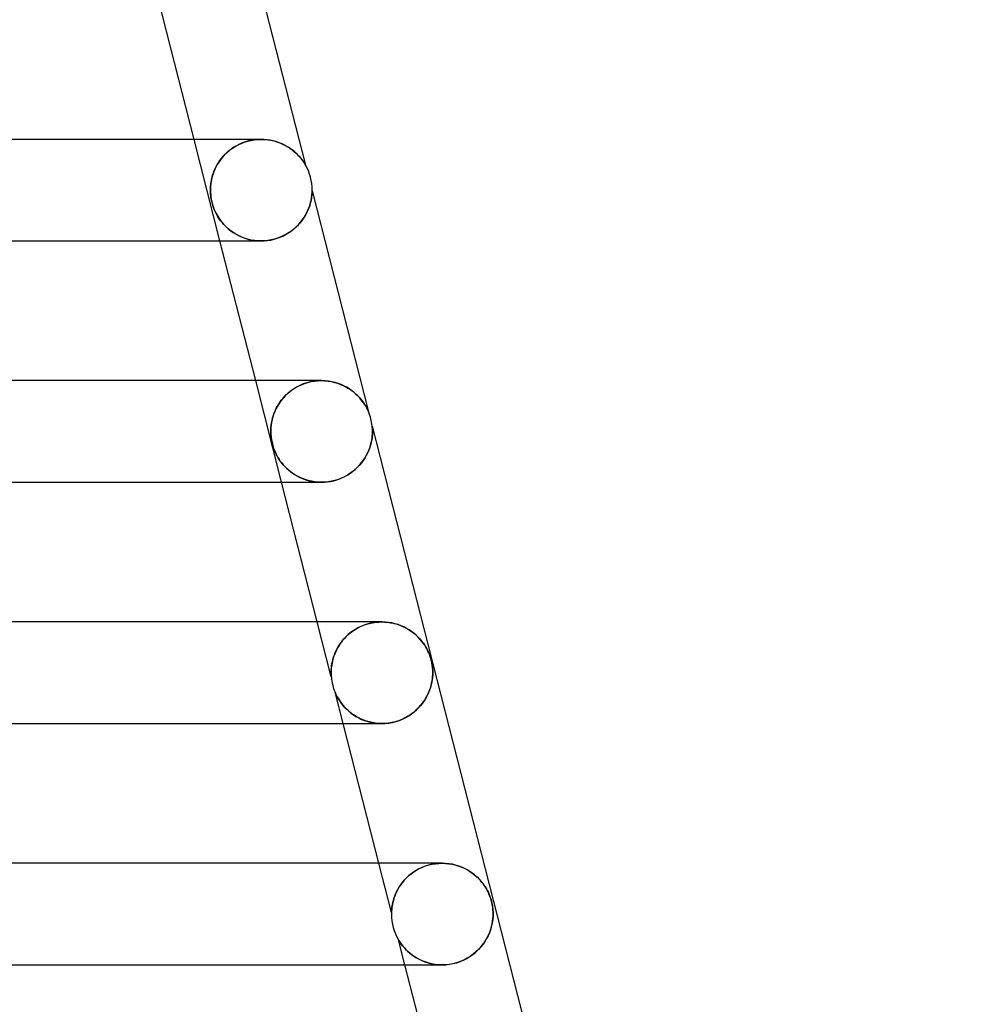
# Model space of a CAD drawing. Header units: millimetres. Extents: x -258 to 258, y -2 to 190.
# Tile 44 of 45: x 176 to 214, y 74 to 113. Entities that reach past the tile are written whole.
import ezdxf

# ---------------------------------------------------------------- set-up
doc = ezdxf.new("R2010")
doc.units = ezdxf.units.MM
doc.layers.add('HIDDEN', color=7, linetype='Continuous')
doc.layers.add('THICK', color=7, linetype='Continuous')

msp = doc.modelspace()

# ---------------------------------------------------------------- linework, layer by layer
at = {"layer": 'HIDDEN'}
for p, q in [((184.249, 104.5), (183.227, 108.5)), ((184.641, 108.081), (184.742, 108.155)), ((184.79, 108.187), (184.688, 108.117)), ((184.742, 108.155), (184.85, 108.223)), ((184.899, 108.251), (184.79, 108.187)), ((184.85, 108.223), (184.964, 108.286)), ((185.012, 108.309), (184.899, 108.251)), ((184.964, 108.286), (185.084, 108.341)), ((185.13, 108.36), (185.012, 108.309)), ((185.084, 108.341), (185.208, 108.389)), ((185.25, 108.403), (185.13, 108.36)), ((185.208, 108.389), (185.337, 108.429)), ((185.373, 108.439), (185.25, 108.403)), ((185.337, 108.429), (185.468, 108.46)), ((185.498, 108.466), (185.373, 108.439)), ((185.468, 108.46), (185.601, 108.483)), ((185.622, 108.485), (185.498, 108.466)), ((185.601, 108.483), (185.735, 108.496)), ((185.746, 108.496), (185.622, 108.485)), ((185.735, 108.496), (185.867, 108.5)), ((185.868, 108.5), (185.746, 108.496)), ((185.991, 108.496), (185.868, 108.5)), ((186.11, 108.485), (185.991, 108.496)), ((186.226, 108.467), (186.11, 108.485)), ((186.339, 108.443), (186.226, 108.467)), ((186.448, 108.414), (186.339, 108.443)), ((186.552, 108.379), (186.448, 108.414)), ((186.653, 108.34), (186.552, 108.379)), ((186.749, 108.296), (186.653, 108.34)), ((186.841, 108.249), (186.749, 108.296)), ((186.928, 108.198), (186.841, 108.249)), ((187.01, 108.144), (186.928, 108.198)), ((184.338, 107.789), (184.267, 107.698)), ((184.302, 107.744), (184.376, 107.833)), ((184.416, 107.877), (184.338, 107.789)), ((184.376, 107.833), (184.458, 107.919)), ((184.501, 107.961), (184.416, 107.877)), ((184.458, 107.919), (184.546, 108.002)), ((184.591, 108.041), (184.501, 107.961)), ((184.546, 108.002), (184.641, 108.081)), ((184.688, 108.117), (184.591, 108.041)), ((187.088, 108.087), (187.01, 108.144)), ((187.162, 108.029), (187.088, 108.087)), ((187.229, 107.97), (187.162, 108.029)), ((187.29, 107.911), (187.229, 107.97)), ((187.345, 107.854), (187.29, 107.911)), ((187.394, 107.799), (187.345, 107.854)), ((187.438, 107.746), (187.394, 107.799)), ((184.09, 107.412), (184.044, 107.315)), ((184.068, 107.368), (184.117, 107.463)), ((184.142, 107.509), (184.09, 107.412)), ((184.117, 107.463), (184.172, 107.558)), ((184.201, 107.605), (184.142, 107.509)), ((184.172, 107.558), (184.234, 107.652)), ((184.267, 107.698), (184.201, 107.605)), ((184.234, 107.652), (184.302, 107.744)), ((187.476, 107.697), (187.438, 107.746)), ((187.509, 107.652), (187.476, 107.697)), ((187.54, 107.608), (187.509, 107.652)), ((187.57, 107.561), (187.54, 107.608)), ((187.594, 107.521), (187.57, 107.561)), ((187.61, 107.495), (187.594, 107.521)), ((187.615, 107.487), (187.61, 107.495)), ((183.914, 106.908), (183.935, 106.997)), ((183.943, 107.028), (183.92, 106.935)), ((183.935, 106.997), (183.96, 107.088)), ((183.971, 107.122), (183.943, 107.028)), ((183.96, 107.088), (183.99, 107.18)), ((184.004, 107.218), (183.971, 107.122)), ((183.99, 107.18), (184.026, 107.274)), ((184.044, 107.315), (184.004, 107.218)), ((184.026, 107.274), (184.068, 107.368)), ((183.88, 106.67), (183.875, 106.585)), ((183.875, 106.577), (183.879, 106.656)), ((183.879, 106.656), (183.887, 106.737)), ((183.889, 106.757), (183.88, 106.67)), ((183.887, 106.737), (183.899, 106.821)), ((183.902, 106.845), (183.889, 106.757)), ((183.899, 106.821), (183.914, 106.908)), ((183.92, 106.935), (183.902, 106.845)), ((183.875, 106.585), (183.874, 106.5)), ((183.874, 106.5), (183.875, 106.577)), ((183.875, 106.424), (183.874, 106.5)), ((183.874, 106.5), (183.876, 106.413)), ((183.88, 106.35), (183.875, 106.424)), ((183.876, 106.413), (183.882, 106.327)), ((183.886, 106.281), (183.88, 106.35)), ((183.882, 106.327), (183.891, 106.243)), ((183.894, 106.218), (183.886, 106.281)), ((183.891, 106.243), (183.903, 106.161)), ((183.903, 106.162), (183.894, 106.218)), ((187.846, 106.167), (187.856, 106.229)), ((187.856, 106.229), (187.863, 106.286)), ((187.863, 106.286), (187.868, 106.337)), ((187.868, 106.337), (187.871, 106.382)), ((187.871, 106.382), (187.873, 106.418)), ((187.873, 106.418), (187.874, 106.446)), ((187.874, 106.446), (187.875, 106.463)), ((187.875, 106.463), (187.875, 106.468)), ((183.913, 106.109), (183.903, 106.162)), ((183.903, 106.161), (183.92, 106.075)), ((183.924, 106.058), (183.913, 106.109)), ((183.92, 106.075), (183.941, 105.988)), ((183.936, 106.006), (183.924, 106.058)), ((183.95, 105.955), (183.936, 106.006)), ((183.941, 105.988), (183.966, 105.902)), ((183.965, 105.905), (183.95, 105.955)), ((183.98, 105.857), (183.965, 105.905)), ((183.966, 105.902), (183.994, 105.819)), ((183.999, 105.804), (183.98, 105.857)), ((187.735, 105.773), (187.767, 105.86)), ((187.767, 105.86), (187.794, 105.944)), ((187.794, 105.944), (187.815, 106.023)), ((187.815, 106.023), (187.833, 106.098)), ((187.833, 106.098), (187.846, 106.167)), ((183.994, 105.819), (184.025, 105.738)), ((184.022, 105.745), (183.999, 105.804)), ((184.05, 105.679), (184.022, 105.745)), ((184.025, 105.738), (184.059, 105.66)), ((184.085, 105.606), (184.05, 105.679)), ((184.059, 105.66), (184.095, 105.586)), ((184.124, 105.531), (184.085, 105.606)), ((184.095, 105.586), (184.132, 105.516)), ((184.169, 105.454), (184.124, 105.531)), ((184.132, 105.516), (184.172, 105.448)), ((184.219, 105.376), (184.169, 105.454)), ((184.172, 105.448), (184.217, 105.379)), ((187.544, 105.406), (187.601, 105.498)), ((187.601, 105.498), (187.652, 105.591)), ((187.652, 105.591), (187.697, 105.683)), ((187.697, 105.683), (187.735, 105.773)), ((184.217, 105.379), (184.267, 105.308)), ((184.274, 105.298), (184.219, 105.376)), ((184.267, 105.308), (184.322, 105.237)), ((184.336, 105.22), (184.274, 105.298)), ((184.322, 105.237), (184.382, 105.166)), ((184.403, 105.143), (184.336, 105.22)), ((184.382, 105.166), (184.448, 105.095)), ((184.477, 105.066), (184.403, 105.143)), ((184.448, 105.095), (184.52, 105.025)), ((184.557, 104.992), (184.477, 105.066)), ((187.161, 104.976), (187.251, 105.056)), ((187.251, 105.056), (187.334, 105.139)), ((187.334, 105.139), (187.41, 105.226)), ((187.41, 105.226), (187.48, 105.315)), ((187.48, 105.315), (187.544, 105.406)), ((184.52, 105.025), (184.598, 104.957)), ((184.642, 104.921), (184.557, 104.992)), ((184.598, 104.957), (184.68, 104.892)), ((184.732, 104.855), (184.642, 104.921)), ((184.68, 104.892), (184.767, 104.831)), ((184.827, 104.793), (184.732, 104.855)), ((184.767, 104.831), (184.858, 104.774)), ((184.926, 104.736), (184.827, 104.793)), ((184.858, 104.774), (184.954, 104.721)), ((185.03, 104.684), (184.926, 104.736)), ((184.954, 104.721), (185.054, 104.673)), ((185.138, 104.638), (185.03, 104.684)), ((185.054, 104.673), (185.158, 104.63)), ((186.623, 104.65), (186.742, 104.703)), ((186.742, 104.703), (186.856, 104.763)), ((186.856, 104.763), (186.964, 104.829)), ((186.964, 104.829), (187.066, 104.9)), ((187.066, 104.9), (187.161, 104.976)), ((185.25, 104.597), (185.138, 104.638)), ((185.158, 104.63), (185.266, 104.592)), ((185.366, 104.563), (185.25, 104.597)), ((185.266, 104.592), (185.378, 104.56)), ((185.486, 104.536), (185.366, 104.563)), ((185.378, 104.56), (185.494, 104.535)), ((185.61, 104.516), (185.486, 104.536)), ((185.494, 104.535), (185.614, 104.516)), ((185.736, 104.504), (185.61, 104.516)), ((185.614, 104.516), (185.737, 104.504)), ((185.865, 104.5), (185.736, 104.504)), ((185.737, 104.504), (185.862, 104.5)), ((185.862, 104.5), (185.99, 104.504)), ((185.99, 104.504), (186.118, 104.516)), ((186.118, 104.516), (186.247, 104.537)), ((186.247, 104.537), (186.375, 104.566)), ((186.375, 104.566), (186.501, 104.604)), ((186.501, 104.604), (186.623, 104.65)), ((186.675, 95), (185.654, 99)), ((187.524, 98.868), (187.389, 98.81)), ((187.451, 98.838), (187.577, 98.887)), ((187.664, 98.916), (187.524, 98.868)), ((187.577, 98.887), (187.707, 98.928)), ((187.808, 98.953), (187.664, 98.916)), ((187.707, 98.928), (187.84, 98.96)), ((187.953, 98.979), (187.808, 98.953)), ((187.84, 98.96), (187.974, 98.982)), ((188.098, 98.995), (187.953, 98.979)), ((187.974, 98.982), (188.109, 98.996)), ((188.243, 99), (188.098, 98.995)), ((188.109, 98.996), (188.243, 99)), ((188.24, 99), (188.24, 99)), ((188.382, 98.995), (188.243, 99)), ((188.518, 98.981), (188.382, 98.995)), ((188.65, 98.958), (188.518, 98.981)), ((188.777, 98.927), (188.65, 98.958)), ((188.9, 98.889), (188.777, 98.927)), ((189.017, 98.844), (188.9, 98.889)), ((186.819, 98.405), (186.907, 98.49)), ((186.918, 98.499), (186.82, 98.406)), ((186.907, 98.49), (187.003, 98.57)), ((187.024, 98.587), (186.918, 98.499)), ((187.003, 98.57), (187.105, 98.646)), ((187.138, 98.668), (187.024, 98.587)), ((187.105, 98.646), (187.214, 98.717)), ((187.26, 98.743), (187.138, 98.668)), ((187.214, 98.717), (187.33, 98.781)), ((187.389, 98.81), (187.26, 98.743)), ((187.33, 98.781), (187.451, 98.838)), ((189.129, 98.794), (189.017, 98.844)), ((189.235, 98.737), (189.129, 98.794)), ((189.336, 98.676), (189.235, 98.737)), ((189.431, 98.611), (189.336, 98.676)), ((189.519, 98.543), (189.431, 98.611)), ((189.6, 98.473), (189.519, 98.543)), ((189.673, 98.403), (189.6, 98.473)), ((186.576, 98.103), (186.511, 97.997)), ((186.533, 98.035), (186.594, 98.131)), ((186.649, 98.208), (186.576, 98.103)), ((186.594, 98.131), (186.662, 98.225)), ((186.73, 98.309), (186.649, 98.208)), ((186.662, 98.225), (186.737, 98.316)), ((186.82, 98.406), (186.73, 98.309)), ((186.737, 98.316), (186.819, 98.405)), ((189.739, 98.333), (189.673, 98.403)), ((189.798, 98.264), (189.739, 98.333)), ((189.851, 98.196), (189.798, 98.264)), ((189.897, 98.132), (189.851, 98.196)), ((189.938, 98.072), (189.897, 98.132)), ((186.351, 97.637), (186.387, 97.738)), ((186.404, 97.778), (186.361, 97.668)), ((186.387, 97.738), (186.43, 97.838)), ((186.453, 97.888), (186.404, 97.778)), ((186.43, 97.838), (186.478, 97.937)), ((186.511, 97.997), (186.453, 97.888)), ((186.478, 97.937), (186.533, 98.035)), ((189.972, 98.015), (189.938, 98.072)), ((190.002, 97.964), (189.972, 98.015)), ((190.028, 97.916), (190.002, 97.964)), ((190.05, 97.872), (190.028, 97.916)), ((190.068, 97.834), (190.05, 97.872)), ((190.081, 97.805), (190.068, 97.834)), ((190.09, 97.784), (190.081, 97.805)), ((190.095, 97.773), (190.09, 97.784)), ((190.096, 97.769), (190.095, 97.773)), ((186.264, 97.248), (186.277, 97.34)), ((186.28, 97.356), (186.265, 97.259)), ((186.277, 97.34), (186.296, 97.436)), ((186.3, 97.457), (186.28, 97.356)), ((186.296, 97.436), (186.32, 97.536)), ((186.327, 97.561), (186.3, 97.457)), ((186.32, 97.536), (186.351, 97.637)), ((186.361, 97.668), (186.327, 97.561)), ((186.251, 97.081), (186.249, 97)), ((186.249, 97), (186.25, 97.078)), ((186.25, 96.952), (186.249, 97)), ((186.249, 97), (186.25, 96.933)), ((186.25, 97.078), (186.255, 97.161)), ((186.252, 96.906), (186.25, 96.952)), ((186.25, 96.933), (186.254, 96.87)), ((186.256, 97.168), (186.251, 97.081)), ((186.255, 97.161), (186.264, 97.248)), ((186.265, 97.259), (186.256, 97.168)), ((190.239, 97.21), (190.239, 97.211)), ((190.239, 97.206), (190.239, 97.21)), ((190.24, 97.2), (190.239, 97.206)), ((190.241, 97.191), (190.24, 97.2)), ((190.242, 97.18), (190.241, 97.191)), ((190.243, 97.166), (190.242, 97.18)), ((190.244, 97.15), (190.243, 97.166)), ((190.245, 97.131), (190.244, 97.15)), ((190.247, 97.111), (190.245, 97.131)), ((190.246, 96.891), (190.249, 96.948)), ((190.248, 97.09), (190.247, 97.111)), ((190.248, 97.068), (190.248, 97.09)), ((190.249, 97.045), (190.248, 97.068)), ((190.249, 97.022), (190.249, 97.045)), ((190.25, 97), (190.249, 97.022)), ((190.249, 96.948), (190.25, 97)), ((186.254, 96.862), (186.252, 96.906)), ((186.254, 96.87), (186.259, 96.808)), ((186.258, 96.819), (186.254, 96.862)), ((186.262, 96.778), (186.258, 96.819)), ((186.259, 96.808), (186.266, 96.747)), ((186.267, 96.737), (186.262, 96.778)), ((186.266, 96.747), (186.274, 96.687)), ((186.273, 96.697), (186.267, 96.737)), ((186.279, 96.658), (186.273, 96.697)), ((186.274, 96.687), (186.284, 96.629)), ((186.286, 96.619), (186.279, 96.658)), ((186.284, 96.629), (186.296, 96.572)), ((186.294, 96.579), (186.286, 96.619)), ((186.304, 96.539), (186.294, 96.579)), ((186.296, 96.572), (186.31, 96.513)), ((186.314, 96.497), (186.304, 96.539)), ((190.169, 96.444), (190.191, 96.529)), ((190.191, 96.529), (190.21, 96.609)), ((190.21, 96.609), (190.224, 96.686)), ((190.224, 96.686), (190.234, 96.759)), ((190.234, 96.759), (190.242, 96.827)), ((190.242, 96.827), (190.246, 96.891)), ((186.31, 96.513), (186.326, 96.454)), ((186.325, 96.457), (186.314, 96.497)), ((186.337, 96.417), (186.325, 96.457)), ((186.326, 96.454), (186.343, 96.397)), ((186.349, 96.377), (186.337, 96.417)), ((186.343, 96.397), (186.361, 96.343)), ((186.364, 96.332), (186.349, 96.377)), ((186.361, 96.343), (186.381, 96.288)), ((186.383, 96.283), (186.364, 96.332)), ((186.381, 96.288), (186.403, 96.231)), ((186.405, 96.228), (186.383, 96.283)), ((186.403, 96.231), (186.428, 96.173)), ((186.431, 96.167), (186.405, 96.228)), ((186.428, 96.173), (186.457, 96.112)), ((186.462, 96.103), (186.431, 96.167)), ((190.026, 96.089), (190.069, 96.178)), ((190.069, 96.178), (190.108, 96.268)), ((190.108, 96.268), (190.141, 96.357)), ((190.141, 96.357), (190.169, 96.444)), ((186.457, 96.112), (186.491, 96.047)), ((186.497, 96.035), (186.462, 96.103)), ((186.491, 96.047), (186.529, 95.979)), ((186.538, 95.964), (186.497, 96.035)), ((186.529, 95.979), (186.573, 95.908)), ((186.584, 95.891), (186.538, 95.964)), ((186.573, 95.908), (186.622, 95.836)), ((186.636, 95.817), (186.584, 95.891)), ((186.622, 95.836), (186.677, 95.762)), ((186.694, 95.741), (186.636, 95.817)), ((186.677, 95.762), (186.738, 95.689)), ((189.798, 95.742), (189.863, 95.827)), ((189.863, 95.827), (189.923, 95.913)), ((189.923, 95.913), (189.977, 96)), ((189.977, 96), (190.026, 96.089)), ((186.758, 95.665), (186.694, 95.741)), ((186.738, 95.689), (186.802, 95.618)), ((186.83, 95.589), (186.758, 95.665)), ((186.802, 95.618), (186.87, 95.549)), ((186.908, 95.514), (186.83, 95.589)), ((186.87, 95.549), (186.943, 95.483)), ((186.992, 95.442), (186.908, 95.514)), ((186.943, 95.483), (187.019, 95.42)), ((187.081, 95.374), (186.992, 95.442)), ((187.019, 95.42), (187.099, 95.361)), ((187.176, 95.31), (187.081, 95.374)), ((187.099, 95.361), (187.184, 95.305)), ((189.287, 95.296), (189.387, 95.361)), ((189.387, 95.361), (189.481, 95.43)), ((189.481, 95.43), (189.569, 95.504)), ((189.569, 95.504), (189.651, 95.58)), ((189.651, 95.58), (189.728, 95.66)), ((189.728, 95.66), (189.798, 95.742)), ((187.276, 95.25), (187.176, 95.31)), ((187.184, 95.305), (187.272, 95.252)), ((187.272, 95.252), (187.365, 95.204)), ((187.38, 95.196), (187.276, 95.25)), ((187.365, 95.204), (187.461, 95.159)), ((187.49, 95.147), (187.38, 95.196)), ((187.461, 95.159), (187.561, 95.12)), ((187.604, 95.105), (187.49, 95.147)), ((187.561, 95.12), (187.666, 95.085)), ((187.723, 95.068), (187.604, 95.105)), ((187.666, 95.085), (187.773, 95.056)), ((187.847, 95.039), (187.723, 95.068)), ((187.773, 95.056), (187.885, 95.032)), ((187.974, 95.018), (187.847, 95.039)), ((187.885, 95.032), (188, 95.015)), ((188.105, 95.005), (187.974, 95.018)), ((188, 95.015), (188.117, 95.004)), ((188.239, 95), (188.105, 95.005)), ((188.117, 95.004), (188.237, 95)), ((188.237, 95), (188.358, 95.003)), ((188.358, 95.003), (188.48, 95.015)), ((188.48, 95.015), (188.602, 95.033)), ((188.602, 95.033), (188.724, 95.06)), ((188.724, 95.06), (188.843, 95.093)), ((188.843, 95.093), (188.96, 95.134)), ((188.96, 95.134), (189.074, 95.182)), ((189.074, 95.182), (189.183, 95.236)), ((189.183, 95.236), (189.287, 95.296)), ((188.631, 87.339), (188.08, 89.5)), ((189.469, 89.138), (189.569, 89.204)), ((189.595, 89.22), (189.489, 89.152)), ((189.569, 89.204), (189.674, 89.265)), ((189.707, 89.282), (189.595, 89.22)), ((189.674, 89.265), (189.785, 89.32)), ((189.826, 89.338), (189.707, 89.282)), ((189.785, 89.32), (189.9, 89.368)), ((189.95, 89.386), (189.826, 89.338)), ((189.9, 89.368), (190.017, 89.409)), ((190.078, 89.427), (189.95, 89.386)), ((190.017, 89.409), (190.137, 89.442)), ((190.21, 89.459), (190.078, 89.427)), ((190.137, 89.442), (190.258, 89.468)), ((190.344, 89.482), (190.21, 89.459)), ((190.258, 89.468), (190.38, 89.486)), ((190.48, 89.495), (190.344, 89.482)), ((190.38, 89.486), (190.501, 89.497)), ((190.616, 89.5), (190.48, 89.495)), ((190.501, 89.497), (190.62, 89.5)), ((190.75, 89.495), (190.616, 89.5)), ((190.882, 89.482), (190.75, 89.495)), ((191.011, 89.461), (190.882, 89.482)), ((191.136, 89.431), (191.011, 89.461)), ((191.257, 89.395), (191.136, 89.431)), ((191.374, 89.352), (191.257, 89.395)), ((191.486, 89.302), (191.374, 89.352)), ((191.593, 89.247), (191.486, 89.302)), ((191.695, 89.187), (191.593, 89.247)), ((191.791, 89.122), (191.695, 89.187)), ((189.053, 88.745), (189.124, 88.83)), ((189.132, 88.839), (189.06, 88.753)), ((189.124, 88.83), (189.201, 88.912)), ((189.211, 88.922), (189.132, 88.839)), ((189.201, 88.912), (189.284, 88.991)), ((189.297, 89.003), (189.211, 88.922)), ((189.284, 88.991), (189.374, 89.067)), ((189.39, 89.08), (189.297, 89.003)), ((189.374, 89.067), (189.469, 89.138)), ((189.489, 89.152), (189.39, 89.08)), ((191.881, 89.053), (191.791, 89.122)), ((191.966, 88.981), (191.881, 89.053)), ((192.045, 88.906), (191.966, 88.981)), ((192.118, 88.828), (192.045, 88.906)), ((192.186, 88.747), (192.118, 88.828)), ((188.786, 88.295), (188.828, 88.386)), ((188.832, 88.394), (188.789, 88.303)), ((188.828, 88.386), (188.875, 88.477)), ((188.88, 88.486), (188.832, 88.394)), ((188.875, 88.477), (188.929, 88.568)), ((188.934, 88.576), (188.88, 88.486)), ((188.929, 88.568), (188.988, 88.657)), ((188.994, 88.666), (188.934, 88.576)), ((188.988, 88.657), (189.053, 88.745)), ((189.06, 88.753), (188.994, 88.666)), ((192.249, 88.665), (192.186, 88.747)), ((192.305, 88.583), (192.249, 88.665)), ((192.354, 88.503), (192.305, 88.583)), ((192.397, 88.426), (192.354, 88.503)), ((192.434, 88.351), (192.397, 88.426)), ((188.672, 87.938), (188.693, 88.026)), ((188.696, 88.036), (188.675, 87.952)), ((188.693, 88.026), (188.719, 88.114)), ((188.721, 88.122), (188.696, 88.036)), ((188.719, 88.114), (188.75, 88.204)), ((188.753, 88.211), (188.721, 88.122)), ((188.75, 88.204), (188.786, 88.295)), ((188.789, 88.303), (188.753, 88.211)), ((192.465, 88.282), (192.434, 88.351)), ((192.49, 88.221), (192.465, 88.282)), ((192.509, 88.17), (192.49, 88.221)), ((192.524, 88.126), (192.509, 88.17)), ((192.537, 88.085), (192.524, 88.126)), ((192.55, 88.042), (192.537, 88.085)), ((192.562, 87.998), (192.55, 88.042)), ((192.573, 87.953), (192.562, 87.998)), ((188.625, 87.557), (188.628, 87.622)), ((188.631, 87.662), (188.627, 87.602)), ((188.628, 87.622), (188.634, 87.694)), ((188.637, 87.727), (188.631, 87.662)), ((188.634, 87.694), (188.642, 87.771)), ((188.646, 87.798), (188.637, 87.727)), ((188.642, 87.771), (188.655, 87.853)), ((188.659, 87.873), (188.646, 87.798)), ((188.655, 87.853), (188.672, 87.938)), ((188.675, 87.952), (188.659, 87.873)), ((192.583, 87.908), (192.573, 87.953)), ((192.591, 87.863), (192.583, 87.908)), ((192.599, 87.819), (192.591, 87.863)), ((192.606, 87.774), (192.599, 87.819)), ((192.611, 87.729), (192.606, 87.774)), ((192.616, 87.683), (192.611, 87.729)), ((192.62, 87.637), (192.616, 87.683)), ((192.622, 87.591), (192.62, 87.637)), ((188.627, 87.602), (188.625, 87.548)), ((188.625, 87.5), (188.625, 87.557)), ((188.625, 87.548), (188.625, 87.5)), ((188.625, 87.474), (188.625, 87.5)), ((188.625, 87.5), (188.625, 87.479)), ((188.625, 87.479), (188.625, 87.459)), ((188.625, 87.45), (188.625, 87.474)), ((188.625, 87.459), (188.626, 87.441)), ((188.626, 87.429), (188.625, 87.45)), ((188.626, 87.441), (188.626, 87.423)), ((188.627, 87.411), (188.626, 87.429)), ((188.626, 87.423), (188.627, 87.408)), ((188.628, 87.396), (188.627, 87.411)), ((188.627, 87.408), (188.628, 87.393)), ((188.628, 87.383), (188.628, 87.396)), ((188.628, 87.393), (188.629, 87.38)), ((188.629, 87.372), (188.628, 87.383)), ((188.629, 87.38), (188.629, 87.369)), ((188.63, 87.363), (188.629, 87.372)), ((188.629, 87.369), (188.63, 87.36)), ((188.63, 87.356), (188.63, 87.363)), ((188.63, 87.36), (188.63, 87.352)), ((188.631, 87.35), (188.63, 87.356)), ((188.63, 87.352), (188.631, 87.346)), ((188.631, 87.345), (188.631, 87.35)), ((188.631, 87.346), (188.631, 87.342)), ((188.631, 87.342), (188.631, 87.345)), ((188.631, 87.34), (188.631, 87.342)), ((188.631, 87.342), (188.631, 87.34)), ((188.631, 87.339), (188.631, 87.34)), ((188.631, 87.34), (188.631, 87.339)), ((192.597, 87.18), (192.61, 87.267)), ((192.61, 87.267), (192.618, 87.349)), ((192.618, 87.349), (192.623, 87.427)), ((192.624, 87.545), (192.622, 87.591)), ((192.623, 87.427), (192.624, 87.5)), ((192.624, 87.5), (192.624, 87.545)), ((192.496, 86.804), (192.53, 86.902)), ((192.53, 86.902), (192.558, 86.998)), ((192.558, 86.998), (192.58, 87.091)), ((192.58, 87.091), (192.597, 87.18)), ((188.8, 86.681), (188.798, 86.685)), ((189.101, 85.5), (188.798, 86.685)), ((188.798, 86.685), (188.8, 86.682)), ((188.8, 86.682), (188.804, 86.673)), ((188.807, 86.667), (188.8, 86.681)), ((188.804, 86.673), (188.811, 86.658)), ((188.818, 86.643), (188.807, 86.667)), ((188.811, 86.658), (188.822, 86.635)), ((188.834, 86.61), (188.818, 86.643)), ((188.822, 86.635), (188.839, 86.6)), ((188.854, 86.57), (188.834, 86.61)), ((188.839, 86.6), (188.863, 86.553)), ((188.879, 86.523), (188.854, 86.57)), ((188.863, 86.553), (188.895, 86.496)), ((188.91, 86.471), (188.879, 86.523)), ((188.895, 86.496), (188.933, 86.432)), ((188.946, 86.413), (188.91, 86.471)), ((192.296, 86.41), (192.356, 86.507)), ((192.356, 86.507), (192.409, 86.605)), ((192.409, 86.605), (192.456, 86.704)), ((192.456, 86.704), (192.496, 86.804)), ((188.933, 86.432), (188.979, 86.362)), ((188.988, 86.35), (188.946, 86.413)), ((188.979, 86.362), (189.033, 86.288)), ((189.037, 86.283), (188.988, 86.35)), ((189.033, 86.288), (189.094, 86.212)), ((189.092, 86.213), (189.037, 86.283)), ((189.153, 86.144), (189.092, 86.213)), ((189.094, 86.212), (189.161, 86.135)), ((189.219, 86.076), (189.153, 86.144)), ((189.161, 86.135), (189.235, 86.06)), ((189.289, 86.009), (189.219, 86.076)), ((189.235, 86.06), (189.316, 85.985)), ((191.987, 86.043), (192.075, 86.131)), ((192.075, 86.131), (192.156, 86.221)), ((192.156, 86.221), (192.229, 86.314)), ((192.229, 86.314), (192.296, 86.41)), ((189.364, 85.945), (189.289, 86.009)), ((189.316, 85.985), (189.404, 85.913)), ((189.443, 85.884), (189.364, 85.945)), ((189.404, 85.913), (189.498, 85.845)), ((189.527, 85.825), (189.443, 85.884)), ((189.498, 85.845), (189.6, 85.78)), ((189.616, 85.77), (189.527, 85.825)), ((189.6, 85.78), (189.708, 85.72)), ((189.709, 85.719), (189.616, 85.77)), ((189.708, 85.72), (189.822, 85.665)), ((189.807, 85.672), (189.709, 85.719)), ((189.909, 85.63), (189.807, 85.672)), ((191.309, 85.624), (191.438, 85.677)), ((191.438, 85.677), (191.562, 85.738)), ((191.562, 85.738), (191.679, 85.806)), ((191.679, 85.806), (191.789, 85.88)), ((191.789, 85.88), (191.892, 85.959)), ((191.892, 85.959), (191.987, 86.043)), ((189.822, 85.665), (189.942, 85.618)), ((190.016, 85.592), (189.909, 85.63)), ((189.942, 85.618), (190.068, 85.577)), ((190.128, 85.561), (190.016, 85.592)), ((190.068, 85.577), (190.198, 85.544)), ((190.244, 85.535), (190.128, 85.561)), ((190.198, 85.544), (190.333, 85.52)), ((190.364, 85.516), (190.244, 85.535)), ((190.333, 85.52), (190.472, 85.505)), ((190.488, 85.504), (190.364, 85.516)), ((190.472, 85.505), (190.613, 85.5)), ((190.614, 85.5), (190.488, 85.504)), ((190.613, 85.5), (190.754, 85.505)), ((190.754, 85.505), (190.896, 85.52)), ((190.896, 85.52), (191.036, 85.545)), ((191.036, 85.545), (191.175, 85.58)), ((191.175, 85.58), (191.309, 85.624)), ((191.001, 78.061), (190.506, 80)), ((192.324, 79.886), (192.199, 79.837)), ((192.215, 79.844), (192.34, 79.892)), ((192.453, 79.927), (192.324, 79.886)), ((192.34, 79.892), (192.468, 79.931)), ((192.586, 79.959), (192.453, 79.927)), ((192.468, 79.931), (192.599, 79.961)), ((192.722, 79.982), (192.586, 79.959)), ((192.599, 79.961), (192.73, 79.983)), ((192.859, 79.996), (192.722, 79.982)), ((192.73, 79.983), (192.861, 79.996)), ((192.996, 80), (192.859, 79.996)), ((192.861, 79.996), (192.992, 80)), ((193.131, 79.995), (192.996, 80)), ((193.264, 79.981), (193.131, 79.995)), ((193.395, 79.959), (193.264, 79.981)), ((193.522, 79.929), (193.395, 79.959)), ((193.644, 79.891), (193.522, 79.929)), ((193.762, 79.846), (193.644, 79.891)), ((191.668, 79.499), (191.582, 79.418)), ((191.585, 79.421), (191.674, 79.504)), ((191.761, 79.576), (191.668, 79.499)), ((191.674, 79.504), (191.769, 79.583)), ((191.86, 79.65), (191.761, 79.576)), ((191.769, 79.583), (191.872, 79.658)), ((191.967, 79.718), (191.86, 79.65)), ((191.872, 79.658), (191.981, 79.726)), ((192.08, 79.781), (191.967, 79.718)), ((191.981, 79.726), (192.095, 79.788)), ((192.199, 79.837), (192.08, 79.781)), ((192.095, 79.788), (192.215, 79.844)), ((193.875, 79.795), (193.762, 79.846)), ((193.983, 79.738), (193.875, 79.795)), ((194.085, 79.677), (193.983, 79.738)), ((194.18, 79.611), (194.085, 79.677)), ((194.269, 79.542), (194.18, 79.611)), ((194.351, 79.471), (194.269, 79.542)), ((194.427, 79.398), (194.351, 79.471)), ((191.3, 79.061), (191.361, 79.154)), ((191.365, 79.16), (191.306, 79.071)), ((191.361, 79.154), (191.429, 79.245)), ((191.431, 79.248), (191.365, 79.16)), ((191.429, 79.245), (191.504, 79.334)), ((191.503, 79.334), (191.431, 79.248)), ((191.582, 79.418), (191.503, 79.334)), ((191.504, 79.334), (191.585, 79.421)), ((194.497, 79.323), (194.427, 79.398)), ((194.561, 79.247), (194.497, 79.323)), ((194.619, 79.171), (194.561, 79.247)), ((194.671, 79.096), (194.619, 79.171)), ((194.719, 79.02), (194.671, 79.096)), ((191.096, 78.617), (191.125, 78.701)), ((191.127, 78.709), (191.097, 78.622)), ((191.125, 78.701), (191.159, 78.789)), ((191.163, 78.799), (191.127, 78.709)), ((191.159, 78.789), (191.2, 78.878)), ((191.205, 78.89), (191.163, 78.799)), ((191.2, 78.878), (191.246, 78.969)), ((191.253, 78.98), (191.205, 78.89)), ((191.246, 78.969), (191.3, 79.061)), ((191.306, 79.071), (191.253, 78.98)), ((194.762, 78.944), (194.719, 79.02)), ((194.801, 78.868), (194.762, 78.944)), ((194.835, 78.793), (194.801, 78.868)), ((194.863, 78.725), (194.835, 78.793)), ((194.886, 78.663), (194.863, 78.725)), ((191.016, 78.26), (191.025, 78.322)), ((191.024, 78.317), (191.016, 78.256)), ((191.036, 78.385), (191.024, 78.317)), ((191.025, 78.322), (191.037, 78.389)), ((191.052, 78.459), (191.036, 78.385)), ((191.037, 78.389), (191.052, 78.46)), ((191.072, 78.538), (191.052, 78.459)), ((191.052, 78.46), (191.072, 78.537)), ((191.097, 78.622), (191.072, 78.538)), ((191.072, 78.537), (191.096, 78.617)), ((194.905, 78.606), (194.886, 78.663)), ((194.922, 78.55), (194.905, 78.606)), ((194.938, 78.491), (194.922, 78.55)), ((194.952, 78.432), (194.938, 78.491)), ((194.964, 78.373), (194.952, 78.432)), ((194.974, 78.314), (194.964, 78.373)), ((194.983, 78.256), (194.974, 78.314)), ((191.001, 78.075), (191.002, 78.093)), ((191.002, 78.081), (191.001, 78.07)), ((191.001, 78.064), (191.001, 78.075)), ((191.001, 78.07), (191.001, 78.063)), ((191.001, 78.061), (191.001, 78.064)), ((191.001, 78.063), (191.001, 78.061)), ((191.004, 78.124), (191.002, 78.099)), ((191.002, 78.093), (191.003, 78.12)), ((191.002, 78.099), (191.002, 78.081)), ((191.003, 78.12), (191.006, 78.158)), ((191.006, 78.158), (191.004, 78.124)), ((191.006, 78.158), (191.01, 78.205)), ((191.01, 78.203), (191.006, 78.158)), ((191.01, 78.205), (191.016, 78.26)), ((191.016, 78.256), (191.01, 78.203)), ((194.989, 78.2), (194.983, 78.256)), ((194.993, 78.145), (194.989, 78.2)), ((194.997, 78.094), (194.993, 78.145)), ((194.996, 77.909), (194.999, 78)), ((194.998, 78.045), (194.997, 78.094)), ((194.999, 78), (194.998, 78.045)), ((194.935, 77.507), (194.959, 77.612)), ((194.959, 77.612), (194.977, 77.715)), ((194.977, 77.715), (194.989, 77.814)), ((194.989, 77.814), (194.996, 77.909)), ((194.769, 77.077), (194.821, 77.183)), ((194.821, 77.183), (194.866, 77.291)), ((194.866, 77.291), (194.904, 77.399)), ((194.904, 77.399), (194.935, 77.507)), ((191.276, 76.986), (191.275, 76.988)), ((191.527, 76), (191.275, 76.988)), ((191.275, 76.988), (191.277, 76.984)), ((191.28, 76.98), (191.276, 76.986)), ((191.277, 76.984), (191.283, 76.973)), ((191.286, 76.969), (191.28, 76.98)), ((191.283, 76.973), (191.295, 76.954)), ((191.296, 76.952), (191.286, 76.969)), ((191.295, 76.954), (191.313, 76.925)), ((191.311, 76.928), (191.296, 76.952)), ((191.332, 76.896), (191.311, 76.928)), ((191.313, 76.925), (191.339, 76.886)), ((191.36, 76.855), (191.332, 76.896)), ((191.339, 76.886), (191.371, 76.838)), ((191.394, 76.807), (191.36, 76.855)), ((191.371, 76.838), (191.411, 76.785)), ((191.434, 76.755), (191.394, 76.807)), ((191.411, 76.785), (191.456, 76.727)), ((191.481, 76.698), (191.434, 76.755)), ((194.489, 76.673), (194.57, 76.77)), ((194.57, 76.77), (194.644, 76.87)), ((194.644, 76.87), (194.71, 76.972)), ((194.71, 76.972), (194.769, 77.077)), ((191.456, 76.727), (191.508, 76.666)), ((191.534, 76.637), (191.481, 76.698)), ((191.508, 76.666), (191.568, 76.602)), ((191.594, 76.575), (191.534, 76.637)), ((191.568, 76.602), (191.634, 76.537)), ((191.661, 76.512), (191.594, 76.575)), ((191.634, 76.537), (191.709, 76.471)), ((191.735, 76.448), (191.661, 76.512)), ((191.709, 76.471), (191.791, 76.405)), ((191.816, 76.386), (191.735, 76.448)), ((191.791, 76.405), (191.88, 76.34)), ((191.904, 76.324), (191.816, 76.386)), ((194.084, 76.325), (194.197, 76.404)), ((194.197, 76.404), (194.302, 76.489)), ((194.302, 76.489), (194.399, 76.579)), ((194.399, 76.579), (194.489, 76.673)), ((191.88, 76.34), (191.978, 76.278)), ((191.999, 76.266), (191.904, 76.324)), ((191.978, 76.278), (192.083, 76.22)), ((192.102, 76.21), (191.999, 76.266)), ((192.083, 76.22), (192.196, 76.166)), ((192.212, 76.159), (192.102, 76.21)), ((192.196, 76.166), (192.316, 76.118)), ((192.328, 76.114), (192.212, 76.159)), ((192.316, 76.118), (192.441, 76.078)), ((192.449, 76.075), (192.328, 76.114)), ((192.441, 76.078), (192.571, 76.045)), ((192.577, 76.044), (192.449, 76.075)), ((192.571, 76.045), (192.706, 76.02)), ((192.709, 76.02), (192.577, 76.044)), ((192.706, 76.02), (192.846, 76.005)), ((192.846, 76.005), (192.709, 76.02)), ((192.987, 76), (192.846, 76.005)), ((192.846, 76.005), (192.989, 76)), ((192.989, 76), (193.133, 76.005)), ((192.99, 76), (192.991, 76)), ((193.133, 76.005), (193.278, 76.021)), ((193.278, 76.021), (193.422, 76.047)), ((193.422, 76.047), (193.565, 76.084)), ((193.565, 76.084), (193.703, 76.132)), ((193.703, 76.132), (193.836, 76.188)), ((193.836, 76.188), (193.964, 76.253)), ((193.964, 76.253), (194.084, 76.325))]:
    msp.add_line(p, q, dxfattribs=at)
for centre, start, end in [((190.625, 87.5), 184.6161, 204.0356), ((193, 78), 178.2573, 180), ((193, 78), 180, 210.3942)]:
    msp.add_arc(centre, 2, start, end, dxfattribs=at)
at = {"layer": 'THICK'}
for p, q in [((185.49, 115.805), (187.615, 107.487)), ((183.227, 108.5), (181.823, 114)), ((185.865, 108.5), (1.921, 108.5)), ((185.867, 108.5), (185.998, 108.496)), ((185.998, 108.496), (186.127, 108.483)), ((186.127, 108.483), (186.252, 108.462)), ((186.252, 108.462), (186.373, 108.435)), ((186.373, 108.435), (186.491, 108.401)), ((186.491, 108.401), (186.603, 108.36)), ((186.603, 108.36), (186.711, 108.314)), ((186.711, 108.314), (186.813, 108.263)), ((186.813, 108.263), (186.911, 108.208)), ((186.911, 108.208), (187.003, 108.149)), ((187.003, 108.149), (187.09, 108.086)), ((187.09, 108.086), (187.169, 108.023)), ((187.169, 108.023), (187.241, 107.959)), ((187.241, 107.959), (187.305, 107.896)), ((187.305, 107.896), (187.363, 107.834)), ((187.363, 107.834), (187.414, 107.776)), ((187.414, 107.776), (187.458, 107.721)), ((187.458, 107.721), (187.497, 107.669)), ((187.497, 107.669), (187.53, 107.621)), ((187.53, 107.621), (187.559, 107.579)), ((187.559, 107.579), (187.581, 107.543)), ((187.581, 107.543), (187.599, 107.513)), ((187.599, 107.513), (187.611, 107.494)), ((187.611, 107.494), (187.615, 107.487)), ((187.856, 106.234), (187.848, 106.177)), ((187.863, 106.288), (187.856, 106.234)), ((187.868, 106.34), (187.863, 106.288)), ((187.871, 106.385), (187.868, 106.34)), ((187.873, 106.423), (187.871, 106.385)), ((187.874, 106.448), (187.873, 106.423)), ((187.875, 106.463), (187.874, 106.448)), ((187.875, 106.468), (190.096, 97.769)), ((187.875, 106.468), (187.875, 106.463)), ((187.78, 105.9), (187.753, 105.82)), ((187.803, 105.975), (187.78, 105.9)), ((187.821, 106.047), (187.803, 105.975)), ((187.836, 106.114), (187.821, 106.047)), ((187.848, 106.177), (187.836, 106.114)), ((187.589, 105.478), (187.534, 105.391)), ((187.639, 105.566), (187.589, 105.478)), ((187.683, 105.653), (187.639, 105.566)), ((187.721, 105.738), (187.683, 105.653)), ((187.753, 105.82), (187.721, 105.738)), ((187.25, 105.055), (187.164, 104.978)), ((187.331, 105.136), (187.25, 105.055)), ((187.404, 105.219), (187.331, 105.136)), ((187.472, 105.304), (187.404, 105.219)), ((187.534, 105.391), (187.472, 105.304)), ((186.755, 104.709), (186.638, 104.656)), ((186.867, 104.769), (186.755, 104.709)), ((186.972, 104.834), (186.867, 104.769)), ((187.071, 104.904), (186.972, 104.834)), ((187.164, 104.978), (187.071, 104.904)), ((2, 104.5), (185.865, 104.5)), ((185.654, 99), (184.249, 104.5)), ((185.997, 104.504), (185.865, 104.5)), ((186.129, 104.518), (185.997, 104.504)), ((186.261, 104.54), (186.129, 104.518)), ((186.39, 104.57), (186.261, 104.54)), ((186.516, 104.609), (186.39, 104.57)), ((186.638, 104.656), (186.516, 104.609)), ((188.24, 99), (1.935, 99)), ((188.243, 99), (188.377, 98.995)), ((188.377, 98.995), (188.508, 98.982)), ((188.508, 98.982), (188.636, 98.961)), ((188.636, 98.961), (188.759, 98.932)), ((188.759, 98.932), (188.879, 98.896)), ((188.879, 98.896), (188.993, 98.854)), ((188.993, 98.854), (189.103, 98.806)), ((189.103, 98.806), (189.207, 98.753)), ((189.207, 98.753), (189.306, 98.695)), ((189.306, 98.695), (189.4, 98.633)), ((189.4, 98.633), (189.489, 98.567)), ((189.489, 98.567), (189.572, 98.497)), ((189.572, 98.497), (189.651, 98.425)), ((189.651, 98.425), (189.724, 98.35)), ((189.724, 98.35), (189.79, 98.274)), ((189.79, 98.274), (189.849, 98.2)), ((189.849, 98.2), (189.899, 98.13)), ((189.899, 98.13), (189.943, 98.064)), ((189.943, 98.064), (189.98, 98.003)), ((189.98, 98.003), (190.011, 97.948)), ((190.011, 97.948), (190.037, 97.897)), ((190.037, 97.897), (190.06, 97.851)), ((190.06, 97.851), (190.077, 97.814)), ((190.077, 97.814), (190.088, 97.788)), ((190.088, 97.788), (190.094, 97.774)), ((190.094, 97.774), (190.096, 97.769)), ((190.239, 97.211), (214.056, 3.947)), ((190.239, 97.211), (190.239, 97.21)), ((190.239, 97.21), (190.239, 97.207)), ((190.239, 97.207), (190.24, 97.202)), ((190.24, 97.202), (190.24, 97.195)), ((190.24, 97.195), (190.241, 97.186)), ((190.241, 97.186), (190.242, 97.175)), ((190.242, 97.175), (190.243, 97.162)), ((190.243, 97.162), (190.245, 97.145)), ((190.245, 97.145), (190.246, 97.126)), ((190.246, 97.126), (190.247, 97.105)), ((190.249, 96.943), (190.246, 96.882)), ((190.247, 97.105), (190.248, 97.082)), ((190.248, 97.082), (190.249, 97.056)), ((190.249, 97.056), (190.249, 97.029)), ((190.249, 97.029), (190.25, 97)), ((190.25, 97), (190.249, 96.943)), ((190.205, 96.587), (190.185, 96.503)), ((190.22, 96.668), (190.205, 96.587)), ((190.232, 96.744), (190.22, 96.668)), ((190.24, 96.815), (190.232, 96.744)), ((190.246, 96.882), (190.24, 96.815)), ((190.052, 96.142), (190.004, 96.047)), ((190.094, 96.235), (190.052, 96.142)), ((190.13, 96.327), (190.094, 96.235)), ((190.16, 96.416), (190.13, 96.327)), ((190.185, 96.503), (190.16, 96.416)), ((189.818, 95.767), (189.743, 95.677)), ((189.886, 95.859), (189.818, 95.767)), ((189.948, 95.952), (189.886, 95.859)), ((190.004, 96.047), (189.948, 95.952)), ((189.477, 95.427), (189.374, 95.352)), ((189.572, 95.507), (189.477, 95.427)), ((189.661, 95.59), (189.572, 95.507)), ((189.743, 95.677), (189.661, 95.59)), ((2, 95), (188.24, 95)), ((188.08, 89.5), (186.675, 95)), ((188.373, 95.004), (188.239, 95)), ((188.507, 95.018), (188.373, 95.004)), ((188.642, 95.041), (188.507, 95.018)), ((188.774, 95.073), (188.642, 95.041)), ((188.904, 95.114), (188.774, 95.073)), ((189.03, 95.163), (188.904, 95.114)), ((189.151, 95.219), (189.03, 95.163)), ((189.266, 95.283), (189.151, 95.219)), ((189.374, 95.352), (189.266, 95.283)), ((190.615, 89.5), (1.947, 89.5)), ((190.62, 89.5), (190.734, 89.496)), ((190.734, 89.496), (190.846, 89.487)), ((190.846, 89.487), (190.955, 89.471)), ((190.955, 89.471), (191.061, 89.45)), ((191.061, 89.45), (191.164, 89.424)), ((191.164, 89.424), (191.263, 89.393)), ((191.263, 89.393), (191.359, 89.358)), ((191.359, 89.358), (191.451, 89.318)), ((191.451, 89.318), (191.54, 89.275)), ((191.54, 89.275), (191.625, 89.229)), ((191.625, 89.229), (191.707, 89.179)), ((191.707, 89.179), (191.784, 89.126)), ((191.784, 89.126), (191.859, 89.071)), ((191.859, 89.071), (191.929, 89.014)), ((191.929, 89.014), (191.994, 88.955)), ((191.994, 88.955), (192.055, 88.896)), ((192.055, 88.896), (192.111, 88.836)), ((192.111, 88.836), (192.163, 88.776)), ((192.163, 88.776), (192.21, 88.717)), ((192.21, 88.717), (192.254, 88.658)), ((192.254, 88.658), (192.294, 88.6)), ((192.294, 88.6), (192.33, 88.544)), ((192.33, 88.544), (192.362, 88.489)), ((192.362, 88.489), (192.392, 88.436)), ((192.392, 88.436), (192.418, 88.385)), ((192.418, 88.385), (192.441, 88.336)), ((192.441, 88.336), (192.464, 88.285)), ((192.464, 88.285), (192.486, 88.232)), ((192.486, 88.232), (192.506, 88.177)), ((192.506, 88.177), (192.525, 88.122)), ((192.525, 88.122), (192.543, 88.066)), ((192.543, 88.066), (192.559, 88.008)), ((192.559, 88.008), (192.573, 87.95)), ((192.573, 87.95), (192.585, 87.894)), ((192.585, 87.894), (192.596, 87.84)), ((192.596, 87.84), (192.604, 87.788)), ((192.604, 87.788), (192.61, 87.736)), ((192.61, 87.736), (192.615, 87.688)), ((192.615, 87.688), (192.619, 87.642)), ((192.619, 87.642), (192.622, 87.601)), ((192.605, 87.232), (192.589, 87.133)), ((192.616, 87.326), (192.605, 87.232)), ((192.622, 87.416), (192.616, 87.326)), ((192.622, 87.601), (192.623, 87.566)), ((192.624, 87.5), (192.622, 87.416)), ((192.623, 87.566), (192.624, 87.534)), ((192.624, 87.534), (192.624, 87.5)), ((192.537, 86.924), (192.501, 86.816)), ((192.566, 87.03), (192.537, 86.924)), ((192.589, 87.133), (192.566, 87.03)), ((192.352, 86.5), (192.288, 86.398)), ((192.408, 86.604), (192.352, 86.5)), ((192.458, 86.709), (192.408, 86.604)), ((192.501, 86.816), (192.458, 86.709)), ((192.055, 86.11), (191.963, 86.021)), ((192.14, 86.202), (192.055, 86.11)), ((192.217, 86.299), (192.14, 86.202)), ((192.288, 86.398), (192.217, 86.299)), ((191.526, 85.719), (191.402, 85.661)), ((191.644, 85.785), (191.526, 85.719)), ((191.757, 85.858), (191.644, 85.785)), ((191.864, 85.937), (191.757, 85.858)), ((191.963, 86.021), (191.864, 85.937)), ((2, 85.5), (190.615, 85.5)), ((190.506, 80), (189.101, 85.5)), ((190.745, 85.504), (190.614, 85.5)), ((190.877, 85.517), (190.745, 85.504)), ((191.01, 85.539), (190.877, 85.517)), ((191.143, 85.571), (191.01, 85.539)), ((191.274, 85.612), (191.143, 85.571)), ((191.402, 85.661), (191.274, 85.612)), ((192.99, 80), (1.958, 80)), ((192.992, 80), (193.122, 79.996)), ((193.122, 79.996), (193.25, 79.983)), ((193.25, 79.983), (193.374, 79.963)), ((193.374, 79.963), (193.495, 79.936)), ((193.495, 79.936), (193.611, 79.902)), ((193.611, 79.902), (193.723, 79.862)), ((193.723, 79.862), (193.831, 79.816)), ((193.831, 79.816), (193.933, 79.766)), ((193.933, 79.766), (194.032, 79.71)), ((194.032, 79.71), (194.125, 79.65)), ((194.125, 79.65), (194.214, 79.586)), ((194.214, 79.586), (194.298, 79.518)), ((194.298, 79.518), (194.378, 79.446)), ((194.378, 79.446), (194.452, 79.372)), ((194.452, 79.372), (194.521, 79.296)), ((194.521, 79.296), (194.583, 79.219)), ((194.583, 79.219), (194.64, 79.142)), ((194.64, 79.142), (194.691, 79.066)), ((194.691, 79.066), (194.736, 78.99)), ((194.736, 78.99), (194.777, 78.915)), ((194.777, 78.915), (194.813, 78.843)), ((194.813, 78.843), (194.842, 78.776)), ((194.842, 78.776), (194.866, 78.717)), ((194.866, 78.717), (194.886, 78.664)), ((194.886, 78.664), (194.902, 78.616)), ((194.902, 78.616), (194.917, 78.568)), ((194.917, 78.568), (194.931, 78.519)), ((194.931, 78.519), (194.943, 78.47)), ((194.943, 78.47), (194.954, 78.421)), ((194.954, 78.421), (194.964, 78.373)), ((194.964, 78.373), (194.973, 78.325)), ((194.973, 78.325), (194.98, 78.273)), ((194.98, 78.273), (194.988, 78.215)), ((194.988, 78.215), (194.993, 78.15)), ((194.993, 78.15), (194.997, 78.077)), ((194.999, 78), (194.996, 77.901)), ((194.997, 78.077), (194.999, 78)), ((194.954, 77.587), (194.927, 77.478)), ((194.974, 77.695), (194.954, 77.587)), ((194.988, 77.8), (194.974, 77.695)), ((194.996, 77.901), (194.988, 77.8)), ((194.803, 77.144), (194.745, 77.032)), ((194.852, 77.256), (194.803, 77.144)), ((194.894, 77.367), (194.852, 77.256)), ((194.927, 77.478), (194.894, 77.367)), ((194.603, 76.813), (194.519, 76.707)), ((194.679, 76.922), (194.603, 76.813)), ((194.745, 77.032), (194.679, 76.922)), ((194.215, 76.418), (194.097, 76.334)), ((194.325, 76.509), (194.215, 76.418)), ((194.426, 76.606), (194.325, 76.509)), ((194.519, 76.707), (194.426, 76.606)), ((2, 76), (192.991, 76)), ((192.932, 70.5), (191.527, 76)), ((193.129, 76.005), (192.987, 76)), ((193.273, 76.02), (193.129, 76.005)), ((193.418, 76.046), (193.273, 76.02)), ((193.561, 76.083), (193.418, 76.046)), ((193.703, 76.131), (193.561, 76.083)), ((193.84, 76.19), (193.703, 76.131)), ((193.972, 76.258), (193.84, 76.19)), ((194.097, 76.334), (193.972, 76.258))]:
    msp.add_line(p, q, dxfattribs=at)
for centre, start, end in [((185.875, 106.5), 0, 29.5649), ((185.875, 106.5), 359.0868, 0), ((188.25, 97), 6.048, 22.6036)]:
    msp.add_arc(centre, 2, start, end, dxfattribs=at)

doc.saveas('drawing.dxf')
